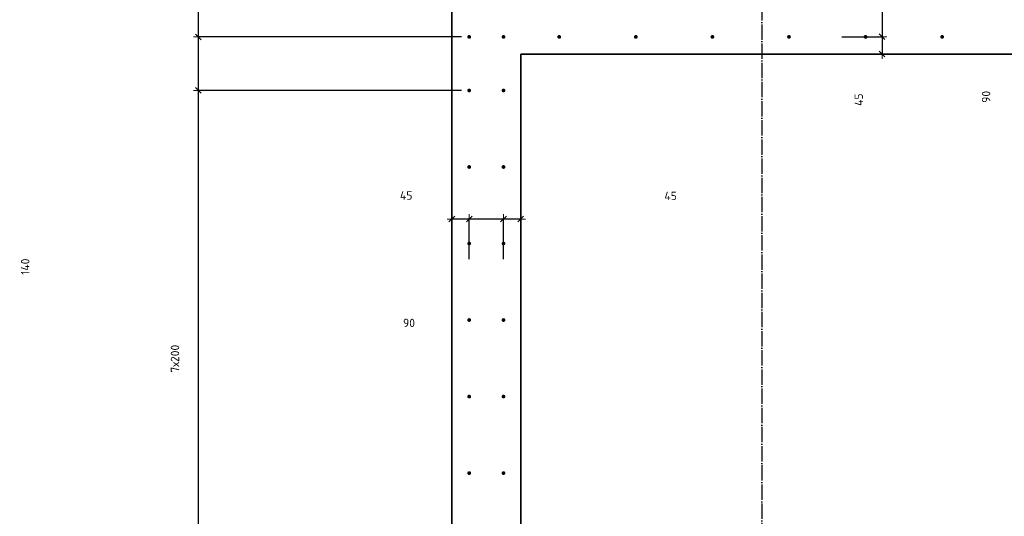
# Model space of a CAD drawing. Header units: millimetres. Extents: x 27309 to 183995, y -852 to 48500.
# Tile 29 of 93: x 133882 to 136453, y 38892 to 40190. Entities that reach past the tile are written whole.
import ezdxf

# ---------------------------------------------------------------- set-up
doc = ezdxf.new("R2010")
doc.units = ezdxf.units.MM
doc.header["$PDMODE"] = 65
doc.linetypes.add('______11', pattern=[50, 40, -5, 0, -5])
doc.linetypes.add('______5', pattern=[110, 80, -10, 10, -10])
doc.layers.add('Арм.стержн. Выпуски', color=180, linetype='Continuous', lineweight=35)
doc.layers.add('Размерная линия_ общее', color=7, linetype='Continuous', lineweight=13)
doc.layers.add('Осевая линия_ общее', color=7, linetype='______5', lineweight=13, true_color=0xa0a0a0)
doc.styles.add('ISOCPEUR', font='ISOCPEUR')
doc.dimstyles.new('DIMSTYLE_3', dxfattribs={"dimtxt": 22, "dimasz": 25, "dimexe": 0, "dimexo": 0, "dimgap": 11, "dimtad": 2, "dimdec": 0, "dimrnd": 5, "dimzin": 12, "dimdsep": 46, "dimtxsty": 'ISOCPEUR', "dimblk1": 'ALL_ML_STRICH', "dimblk2": 'ALL_ML_STRICH', "dimsah": 1, "dimcen": 0, "dimclrd": 7, "dimclre": 256, "dimclrt": 7, "dimadec": 0, "dimazin": 0, "dimtfac": 1, "dimtdec": 0, "dimtix": 1, "dimtmove": 2, "dimatfit": 3, "dimfxl": 0, "dimtzin": 0, "dimlwd": 0, "dimlwe": -3, "dimarcsym": 0})
doc.dimstyles.new('DIMSTYLE_5', dxfattribs={"dimtxt": 22, "dimasz": 25, "dimexe": 0, "dimexo": 0, "dimgap": 11, "dimtad": 2, "dimdec": 0, "dimrnd": 5, "dimzin": 12, "dimdsep": 46, "dimtxsty": 'ISOCPEUR', "dimblk1": 'ALL_ML_STRICH', "dimblk2": 'ALL_ML_STRICH', "dimsah": 1, "dimcen": 0, "dimclrd": 7, "dimclre": 256, "dimclrt": 7, "dimadec": 0, "dimazin": 0, "dimtfac": 1, "dimtdec": 0, "dimtix": 1, "dimtmove": 2, "dimatfit": 3, "dimfxl": 0, "dimtvp": 1.2, "dimtzin": 0, "dimlwd": 0, "dimlwe": -3, "dimarcsym": 0})

# ---------------------------------------------------------------- blocks, each defined once
blk = doc.blocks.new('ALL_ML_STRICH')
at = {"color": 0, "linetype": 'ByBlock', "lineweight": -2}
for p, q in [((-1, 0), (0.5, 0)), ((-0.3, -0.3), (0.3, 0.3)), ((0, -0.5), (0, 0.5))]:
    blk.add_line(p, q, dxfattribs=at)
blk = doc.blocks.new('*D475')
at = {"layer": 'DEFPOINTS', "color": 7, "linetype": 'Continuous', "lineweight": 13, "transparency": 33554687}
for p in [(135190, 39668.9), (135190, 39606.2), (135145, 39544.2)]:
    blk.add_point(p, dxfattribs=at)
at = {"layer": 'Размерная линия_ общее', "color": 253, "linetype": 'Continuous', "lineweight": -2, "true_color": 0xa0a0a0, "transparency": 33554687}
for p, q in [((135145, 39564.2), (135145, 39668.9)), ((135190, 39626.2), (135190, 39668.9))]:
    blk.add_line(p, q, dxfattribs=at)
at = {"layer": 'Размерная линия_ общее', "color": 7, "linetype": 'Continuous', "lineweight": -2, "transparency": 33554687}
blk.add_line((135190, 39668.9), (135145, 39668.9), dxfattribs=at)
at = {"layer": 'Размерная линия_ общее', "color": 7, "linetype": 'Continuous', "lineweight": 13, "transparency": 33554687, "xscale": 25, "yscale": 25, "zscale": 25}
for p, rotation in [((135145, 39668.9), 180), ((135190, 39668.9), 360)]:
    blk.add_blockref('ALL_ML_STRICH', p, dxfattribs=dict(at, rotation=rotation))
at = {"layer": 'Размерная линия_ общее', "color": 7, "linetype": 'Continuous', "lineweight": 13, "transparency": 33554687, "insert": (135581.5, 39729.4), "char_height": 22, "width": 44, "attachment_point": 5, "style": 'ISOCPEUR'}
blk.add_mtext('\\A1;{45}', dxfattribs=at)
blk = doc.blocks.new('*D476')
at = {"layer": 'DEFPOINTS', "color": 7, "linetype": 'Continuous', "lineweight": 13, "transparency": 33554687}
for p in [(135145, 39668.9), (135055.5, 39544.2), (135145, 39544.2)]:
    blk.add_point(p, dxfattribs=at)
at = {"layer": 'Размерная линия_ общее', "color": 253, "linetype": 'Continuous', "lineweight": -2, "true_color": 0xa0a0a0, "transparency": 33554687}
for p, q in [((135055.5, 39564.2), (135055.5, 39668.9)), ((135145, 39564.2), (135145, 39668.9))]:
    blk.add_line(p, q, dxfattribs=at)
at = {"layer": 'Размерная линия_ общее', "color": 7, "linetype": 'Continuous', "lineweight": -2, "transparency": 33554687}
blk.add_line((135145, 39668.9), (135055.5, 39668.9), dxfattribs=at)
at = {"layer": 'Размерная линия_ общее', "color": 7, "linetype": 'Continuous', "lineweight": 13, "transparency": 33554687, "xscale": 25, "yscale": 25, "zscale": 25}
for p, rotation in [((135055.5, 39668.9), 180), ((135145, 39668.9), 360)]:
    blk.add_blockref('ALL_ML_STRICH', p, dxfattribs=dict(at, rotation=rotation))
at = {"layer": 'Размерная линия_ общее', "color": 7, "linetype": 'Continuous', "lineweight": 13, "transparency": 33554687, "insert": (134898.3, 39397.4), "char_height": 22, "width": 44, "attachment_point": 5, "style": 'ISOCPEUR'}
blk.add_mtext('\\A1;{90}', dxfattribs=at)
blk = doc.blocks.new('*D477')
at = {"layer": 'DEFPOINTS', "color": 7, "linetype": 'Continuous', "lineweight": 13, "transparency": 33554687}
for p in [(135055.5, 39668.9), (135010, 39565.6), (135055.5, 39544.2)]:
    blk.add_point(p, dxfattribs=at)
at = {"layer": 'Размерная линия_ общее', "color": 253, "linetype": 'Continuous', "lineweight": -2, "true_color": 0xa0a0a0, "transparency": 33554687}
for p, q in [((135010, 39585.6), (135010, 39668.9)), ((135055.5, 39564.2), (135055.5, 39668.9))]:
    blk.add_line(p, q, dxfattribs=at)
at = {"layer": 'Размерная линия_ общее', "color": 7, "linetype": 'Continuous', "lineweight": -2, "transparency": 33554687}
blk.add_line((135055.5, 39668.9), (135010, 39668.9), dxfattribs=at)
at = {"layer": 'Размерная линия_ общее', "color": 7, "linetype": 'Continuous', "lineweight": 13, "transparency": 33554687, "xscale": 25, "yscale": 25, "zscale": 25}
for p, rotation in [((135010, 39668.9), 180), ((135055.5, 39668.9), 360)]:
    blk.add_blockref('ALL_ML_STRICH', p, dxfattribs=dict(at, rotation=rotation))
at = {"layer": 'Размерная линия_ общее', "color": 7, "linetype": 'Continuous', "lineweight": 13, "transparency": 33554687, "insert": (134890.9, 39730.5), "char_height": 22, "width": 44, "attachment_point": 5, "style": 'ISOCPEUR'}
blk.add_mtext('\\A1;{45}', dxfattribs=at)
blk = doc.blocks.new('*D479')
at = {"layer": 'DEFPOINTS', "color": 7, "linetype": 'Continuous', "lineweight": 13, "transparency": 33554687}
for p in [(135055.5, 40005), (134348.2, 38605), (135055.5, 38605)]:
    blk.add_point(p, dxfattribs=at)
at = {"layer": 'Размерная линия_ общее', "color": 253, "linetype": 'Continuous', "lineweight": -2, "true_color": 0xa0a0a0, "transparency": 33554687}
for p, q in [((135035.5, 40005), (134348.2, 40005)), ((135035.5, 38605), (134348.2, 38605))]:
    blk.add_line(p, q, dxfattribs=at)
at = {"layer": 'Размерная линия_ общее', "color": 7, "linetype": 'Continuous', "lineweight": -2, "transparency": 33554687}
blk.add_line((134348.2, 38605), (134348.2, 40005), dxfattribs=at)
at = {"layer": 'Размерная линия_ общее', "color": 7, "linetype": 'Continuous', "lineweight": 13, "transparency": 33554687, "xscale": 25, "yscale": 25, "zscale": 25}
for p, rotation in [((134348.2, 40005), 90), ((134348.2, 38605), 270)]:
    blk.add_blockref('ALL_ML_STRICH', p, dxfattribs=dict(at, rotation=rotation))
at = {"layer": 'Размерная линия_ общее', "color": 7, "linetype": 'Continuous', "lineweight": 13, "transparency": 33554687, "insert": (134276.2, 39267.6), "char_height": 22, "width": 1.1, "attachment_point": 1, "rotation": 90, "line_spacing_factor": 0.60241, "style": 'ISOCPEUR'}
blk.add_mtext('7х200', dxfattribs=at)
blk = doc.blocks.new('*D480')
at = {"layer": 'DEFPOINTS', "color": 7, "linetype": 'Continuous', "lineweight": 13, "transparency": 33554687}
for p in [(135055.5, 40145), (134348.2, 40005), (135055.5, 40005)]:
    blk.add_point(p, dxfattribs=at)
at = {"layer": 'Размерная линия_ общее', "color": 253, "linetype": 'Continuous', "lineweight": -2, "true_color": 0xa0a0a0, "transparency": 33554687}
for p, q in [((135035.5, 40145), (134348.2, 40145)), ((135035.5, 40005), (134348.2, 40005))]:
    blk.add_line(p, q, dxfattribs=at)
at = {"layer": 'Размерная линия_ общее', "color": 7, "linetype": 'Continuous', "lineweight": -2, "transparency": 33554687}
blk.add_line((134348.2, 40005), (134348.2, 40145), dxfattribs=at)
at = {"layer": 'Размерная линия_ общее', "color": 7, "linetype": 'Continuous', "lineweight": 13, "transparency": 33554687, "xscale": 25, "yscale": 25, "zscale": 25}
for p, rotation in [((134348.2, 40145), 90), ((134348.2, 40005), 270)]:
    blk.add_blockref('ALL_ML_STRICH', p, dxfattribs=dict(at, rotation=rotation))
at = {"layer": 'Размерная линия_ общее', "color": 7, "linetype": 'Continuous', "lineweight": 13, "transparency": 33554687, "insert": (133896.1, 39544.4), "char_height": 22, "width": 66, "attachment_point": 5, "rotation": 90, "style": 'ISOCPEUR'}
blk.add_mtext('\\A1;{140}', dxfattribs=at)
blk = doc.blocks.new('*D481')
at = {"layer": 'DEFPOINTS', "color": 7, "linetype": 'Continuous', "lineweight": 13, "transparency": 33554687}
for p in [(135055.5, 40234.5), (134348.2, 40145), (135055.5, 40145)]:
    blk.add_point(p, dxfattribs=at)
at = {"layer": 'Размерная линия_ общее', "color": 253, "linetype": 'Continuous', "lineweight": -2, "true_color": 0xa0a0a0, "transparency": 33554687}
for p, q in [((135035.5, 40234.5), (134348.2, 40234.5)), ((135035.5, 40145), (134348.2, 40145))]:
    blk.add_line(p, q, dxfattribs=at)
at = {"layer": 'Размерная линия_ общее', "color": 7, "linetype": 'Continuous', "lineweight": -2, "transparency": 33554687}
blk.add_line((134348.2, 40145), (134348.2, 40234.5), dxfattribs=at)
at = {"layer": 'Размерная линия_ общее', "color": 7, "linetype": 'Continuous', "lineweight": 13, "transparency": 33554687, "xscale": 25, "yscale": 25, "zscale": 25}
for p, rotation in [((134348.2, 40234.5), 90), ((134348.2, 40145), 270)]:
    blk.add_blockref('ALL_ML_STRICH', p, dxfattribs=dict(at, rotation=rotation))
at = {"layer": 'Размерная линия_ общее', "color": 7, "linetype": 'Continuous', "lineweight": 13, "transparency": 33554687, "insert": (133963.2, 40338), "char_height": 22, "width": 44, "attachment_point": 5, "rotation": 90, "style": 'ISOCPEUR'}
blk.add_mtext('\\A1;{90}', dxfattribs=at)
blk = doc.blocks.new('*D528')
at = {"layer": 'DEFPOINTS', "color": 7, "linetype": 'Continuous', "lineweight": 13, "transparency": 33554687}
for p in [(136008.8, 40235), (136133.6, 40235), (136008.8, 40145.5)]:
    blk.add_point(p, dxfattribs=at)
at = {"layer": 'Размерная линия_ общее', "color": 253, "linetype": 'Continuous', "lineweight": -2, "true_color": 0xa0a0a0, "transparency": 33554687}
for p, q in [((136028.8, 40235), (136133.6, 40235)), ((136028.8, 40145.5), (136133.6, 40145.5))]:
    blk.add_line(p, q, dxfattribs=at)
at = {"layer": 'Размерная линия_ общее', "color": 7, "linetype": 'Continuous', "lineweight": -2, "transparency": 33554687}
blk.add_line((136133.6, 40235), (136133.6, 40145.5), dxfattribs=at)
at = {"layer": 'Размерная линия_ общее', "color": 7, "linetype": 'Continuous', "lineweight": 13, "transparency": 33554687, "xscale": 25, "yscale": 25, "zscale": 25}
for p, rotation in [((136133.6, 40235), 90), ((136133.6, 40145.5), 270)]:
    blk.add_blockref('ALL_ML_STRICH', p, dxfattribs=dict(at, rotation=rotation))
at = {"layer": 'Размерная линия_ общее', "color": 7, "linetype": 'Continuous', "lineweight": 13, "transparency": 33554687, "insert": (136405.1, 39988.3), "char_height": 22, "width": 44, "attachment_point": 5, "rotation": 90, "style": 'ISOCPEUR'}
blk.add_mtext('\\A1;{90}', dxfattribs=at)
blk = doc.blocks.new('*D529')
at = {"layer": 'DEFPOINTS', "color": 7, "linetype": 'Continuous', "lineweight": 13, "transparency": 33554687}
for p in [(136008.8, 40145.5), (136133.6, 40145.5), (136030.2, 40100)]:
    blk.add_point(p, dxfattribs=at)
at = {"layer": 'Размерная линия_ общее', "color": 253, "linetype": 'Continuous', "lineweight": -2, "true_color": 0xa0a0a0, "transparency": 33554687}
for p, q in [((136028.8, 40145.5), (136133.6, 40145.5)), ((136050.2, 40100), (136133.6, 40100))]:
    blk.add_line(p, q, dxfattribs=at)
at = {"layer": 'Размерная линия_ общее', "color": 7, "linetype": 'Continuous', "lineweight": -2, "transparency": 33554687}
blk.add_line((136133.6, 40145.5), (136133.6, 40100), dxfattribs=at)
at = {"layer": 'Размерная линия_ общее', "color": 7, "linetype": 'Continuous', "lineweight": 13, "transparency": 33554687, "xscale": 25, "yscale": 25, "zscale": 25}
for p, rotation in [((136133.6, 40145.5), 90), ((136133.6, 40100), 270)]:
    blk.add_blockref('ALL_ML_STRICH', p, dxfattribs=dict(at, rotation=rotation))
at = {"layer": 'Размерная линия_ общее', "color": 7, "linetype": 'Continuous', "lineweight": 13, "transparency": 33554687, "insert": (136072.6, 39980.9), "char_height": 22, "width": 44, "attachment_point": 5, "rotation": 90, "style": 'ISOCPEUR'}
blk.add_mtext('\\A1;{45}', dxfattribs=at)

msp = doc.modelspace()

# ---------------------------------------------------------------- hatches: boundary and pattern name
at = {"layer": 'Арм.стержн. Выпуски', "linetype": 'Continuous', "lineweight": 35, "transparency": 33554687}
for points in [[(135060.5, 40145), (135060.1, 40146.9), (135059, 40148.5), (135057.4, 40149.6), (135055.5, 40150), (135053.6, 40149.6), (135051.9, 40148.5), (135050.8, 40146.9), (135050.5, 40145), (135050.8, 40143.1), (135051.9, 40141.4), (135053.6, 40140.4), (135055.5, 40140), (135057.4, 40140.4), (135059, 40141.4), (135060.1, 40143.1)], [(135150, 40145), (135149.6, 40146.9), (135148.5, 40148.5), (135146.9, 40149.6), (135145, 40150), (135143.1, 40149.6), (135141.5, 40148.5), (135140.4, 40146.9), (135140, 40145), (135140.4, 40143.1), (135141.5, 40141.4), (135143.1, 40140.4), (135145, 40140), (135146.9, 40140.4), (135148.5, 40141.4), (135149.6, 40143.1)], [(135295.5, 40145), (135295.1, 40146.9), (135294, 40148.5), (135292.4, 40149.6), (135290.5, 40150), (135288.6, 40149.6), (135287, 40148.5), (135285.9, 40146.9), (135285.5, 40145), (135285.9, 40143.1), (135287, 40141.4), (135288.6, 40140.4), (135290.5, 40140), (135292.4, 40140.4), (135294, 40141.4), (135295.1, 40143.1)], [(135495.5, 40145), (135495.1, 40146.9), (135494, 40148.5), (135492.4, 40149.6), (135490.5, 40150), (135488.6, 40149.6), (135487, 40148.5), (135485.9, 40146.9), (135485.5, 40145), (135485.9, 40143.1), (135487, 40141.4), (135488.6, 40140.4), (135490.5, 40140), (135492.4, 40140.4), (135494, 40141.4), (135495.1, 40143.1)], [(135695.5, 40145), (135695.1, 40146.9), (135694, 40148.5), (135692.4, 40149.6), (135690.5, 40150), (135688.6, 40149.6), (135687, 40148.5), (135685.9, 40146.9), (135685.5, 40145), (135685.9, 40143.1), (135687, 40141.4), (135688.6, 40140.4), (135690.5, 40140), (135692.4, 40140.4), (135694, 40141.4), (135695.1, 40143.1)], [(135895.5, 40145), (135895.1, 40146.9), (135894, 40148.5), (135892.4, 40149.6), (135890.5, 40150), (135888.6, 40149.6), (135887, 40148.5), (135885.9, 40146.9), (135885.5, 40145), (135885.9, 40143.1), (135887, 40141.4), (135888.6, 40140.4), (135890.5, 40140), (135892.4, 40140.4), (135894, 40141.4), (135895.1, 40143.1)], [(136095.5, 40145), (136095.1, 40146.9), (136094, 40148.5), (136092.4, 40149.6), (136090.5, 40150), (136088.6, 40149.6), (136087, 40148.5), (136085.9, 40146.9), (136085.5, 40145), (136085.9, 40143.1), (136087, 40141.4), (136088.6, 40140.4), (136090.5, 40140), (136092.4, 40140.4), (136094, 40141.4), (136095.1, 40143.1)], [(136295.5, 40145), (136295.1, 40146.9), (136294, 40148.5), (136292.4, 40149.6), (136290.5, 40150), (136288.6, 40149.6), (136287, 40148.5), (136285.9, 40146.9), (136285.5, 40145), (136285.9, 40143.1), (136287, 40141.4), (136288.6, 40140.4), (136290.5, 40140), (136292.4, 40140.4), (136294, 40141.4), (136295.1, 40143.1)], [(135060.5, 40005), (135060.1, 40006.9), (135059, 40008.5), (135057.4, 40009.6), (135055.5, 40010), (135053.6, 40009.6), (135051.9, 40008.5), (135050.8, 40006.9), (135050.5, 40005), (135050.8, 40003.1), (135051.9, 40001.4), (135053.6, 40000.4), (135055.5, 40000), (135057.4, 40000.4), (135059, 40001.4), (135060.1, 40003.1)], [(135150, 40005), (135149.6, 40006.9), (135148.5, 40008.5), (135146.9, 40009.6), (135145, 40010), (135143.1, 40009.6), (135141.5, 40008.5), (135140.4, 40006.9), (135140, 40005), (135140.4, 40003.1), (135141.5, 40001.4), (135143.1, 40000.4), (135145, 40000), (135146.9, 40000.4), (135148.5, 40001.4), (135149.6, 40003.1)], [(135060.5, 39805), (135060.1, 39806.9), (135059, 39808.5), (135057.4, 39809.6), (135055.5, 39810), (135053.6, 39809.6), (135051.9, 39808.5), (135050.8, 39806.9), (135050.5, 39805), (135050.8, 39803.1), (135051.9, 39801.4), (135053.6, 39800.4), (135055.5, 39800), (135057.4, 39800.4), (135059, 39801.4), (135060.1, 39803.1)], [(135150, 39805), (135149.6, 39806.9), (135148.5, 39808.5), (135146.9, 39809.6), (135145, 39810), (135143.1, 39809.6), (135141.5, 39808.5), (135140.4, 39806.9), (135140, 39805), (135140.4, 39803.1), (135141.5, 39801.4), (135143.1, 39800.4), (135145, 39800), (135146.9, 39800.4), (135148.5, 39801.4), (135149.6, 39803.1)], [(135060.5, 39605), (135060.1, 39606.9), (135059, 39608.5), (135057.4, 39609.6), (135055.5, 39610), (135053.6, 39609.6), (135051.9, 39608.5), (135050.8, 39606.9), (135050.5, 39605), (135050.8, 39603.1), (135051.9, 39601.4), (135053.6, 39600.4), (135055.5, 39600), (135057.4, 39600.4), (135059, 39601.4), (135060.1, 39603.1)], [(135150, 39605), (135149.6, 39606.9), (135148.5, 39608.5), (135146.9, 39609.6), (135145, 39610), (135143.1, 39609.6), (135141.5, 39608.5), (135140.4, 39606.9), (135140, 39605), (135140.4, 39603.1), (135141.5, 39601.4), (135143.1, 39600.4), (135145, 39600), (135146.9, 39600.4), (135148.5, 39601.4), (135149.6, 39603.1)], [(135060.5, 39405), (135060.1, 39406.9), (135059, 39408.5), (135057.4, 39409.6), (135055.5, 39410), (135053.6, 39409.6), (135051.9, 39408.5), (135050.8, 39406.9), (135050.5, 39405), (135050.8, 39403.1), (135051.9, 39401.4), (135053.6, 39400.4), (135055.5, 39400), (135057.4, 39400.4), (135059, 39401.4), (135060.1, 39403.1)], [(135150, 39405), (135149.6, 39406.9), (135148.5, 39408.5), (135146.9, 39409.6), (135145, 39410), (135143.1, 39409.6), (135141.5, 39408.5), (135140.4, 39406.9), (135140, 39405), (135140.4, 39403.1), (135141.5, 39401.4), (135143.1, 39400.4), (135145, 39400), (135146.9, 39400.4), (135148.5, 39401.4), (135149.6, 39403.1)], [(135060.5, 39205), (135060.1, 39206.9), (135059, 39208.5), (135057.4, 39209.6), (135055.5, 39210), (135053.6, 39209.6), (135051.9, 39208.5), (135050.8, 39206.9), (135050.5, 39205), (135050.8, 39203.1), (135051.9, 39201.4), (135053.6, 39200.4), (135055.5, 39200), (135057.4, 39200.4), (135059, 39201.4), (135060.1, 39203.1)], [(135150, 39205), (135149.6, 39206.9), (135148.5, 39208.5), (135146.9, 39209.6), (135145, 39210), (135143.1, 39209.6), (135141.5, 39208.5), (135140.4, 39206.9), (135140, 39205), (135140.4, 39203.1), (135141.5, 39201.4), (135143.1, 39200.4), (135145, 39200), (135146.9, 39200.4), (135148.5, 39201.4), (135149.6, 39203.1)], [(135060.5, 39005), (135060.1, 39006.9), (135059, 39008.5), (135057.4, 39009.6), (135055.5, 39010), (135053.6, 39009.6), (135051.9, 39008.5), (135050.8, 39006.9), (135050.5, 39005), (135050.8, 39003.1), (135051.9, 39001.4), (135053.6, 39000.4), (135055.5, 39000), (135057.4, 39000.4), (135059, 39001.4), (135060.1, 39003.1)], [(135150, 39005), (135149.6, 39006.9), (135148.5, 39008.5), (135146.9, 39009.6), (135145, 39010), (135143.1, 39009.6), (135141.5, 39008.5), (135140.4, 39006.9), (135140, 39005), (135140.4, 39003.1), (135141.5, 39001.4), (135143.1, 39000.4), (135145, 39000), (135146.9, 39000.4), (135148.5, 39001.4), (135149.6, 39003.1)]]:
    msp.add_hatch(color=4, dxfattribs=at).paths.add_polyline_path(points)

# ---------------------------------------------------------------- linework, layer by layer
at = {"color": 7, "linetype": 'Continuous', "lineweight": 35, "transparency": 33554687}
for p, q in [((135010, 40100), (135010, 40280)), ((135010, 38500), (135010, 40100)), ((136940, 40100), (135190, 40100)), ((135190, 40100), (135190, 38500))]:
    msp.add_line(p, q, dxfattribs=at)
at = {"layer": 'Осевая линия_ общее', "color": 253, "linetype": '______11', "lineweight": -3, "true_color": 0xa0a0a0, "transparency": 33554687}
msp.add_line((135820, 46340), (135820, 27662.1), dxfattribs=at)

# ---------------------------------------------------------------- dimensions: what is measured, and where the dimension line sits
at = {"layer": 'Размерная линия_ общее', "color": 7, "linetype": 'Continuous', "lineweight": 13, "transparency": 33554687}
for base, p1, p2, angle, dimstyle, picture, middle in [((134348.1517, 40234.5034), (135035.4687, 40144.9721), (135035.4687, 40234.5034), 90, 'DIMSTYLE_3', '*D481', (133963.1696, 40338.0494)), ((136133.5633, 40145.4966), (136028.8165, 40235.0279), (136028.8165, 40145.4966), 270, 'DIMSTYLE_3', '*D528', (136405.1228, 39988.3062)), ((134348.2, 40145), (135035.5, 40005), (135035.5, 40145), 90, 'DIMSTYLE_3', '*D480', (133896.1, 39544.4)), ((136133.5633, 40100), (136028.8165, 40145.4966), (136050.2042, 40100), 270, 'DIMSTYLE_5', '*D529', (136072.5637, 39980.9244)), ((135010, 39668.9159), (135055.4966, 39564.1692), (135010, 39585.5568), 180, 'DIMSTYLE_5', '*D477', (134890.9243, 39730.5263)), ((135145, 39668.9), (135190, 39626.2), (135145, 39564.2), 180, 'DIMSTYLE_5', '*D475', (135581.5, 39729.4)), ((135055.4966, 39668.9159), (135145.0279, 39564.1692), (135055.4966, 39564.1692), 180, 'DIMSTYLE_3', '*D476', (134898.3062, 39397.3564))]:
    dim = msp.add_linear_dim(base=base, p1=p1, p2=p2, angle=angle, dimstyle=dimstyle, override={"dimpost": '<>', "dimclrd": 7, "dimclre": 253, "dimclrt": 7, "dimlwd": 0, "dimlwe": 65533}, dxfattribs=at)
    dim.commit()
    dim.dimension.update_dxf_attribs({"geometry": picture, "text_midpoint": middle, "dimtype": 160})
dim = msp.add_linear_dim(base=(134348.2, 40005), p1=(135035.5, 38605), p2=(135035.5, 40005), angle=90, text='7х200', dimstyle='DIMSTYLE_3', override={"dimpost": '<>', "dimclrd": 7, "dimclre": 253, "dimclrt": 7, "dimlwd": 0, "dimlwe": 65533}, dxfattribs=at)
dim.commit()
dim.dimension.update_dxf_attribs({"geometry": '*D479', "text_midpoint": (134337.2, 39305), "dimtype": 160})

doc.saveas('drawing.dxf')
